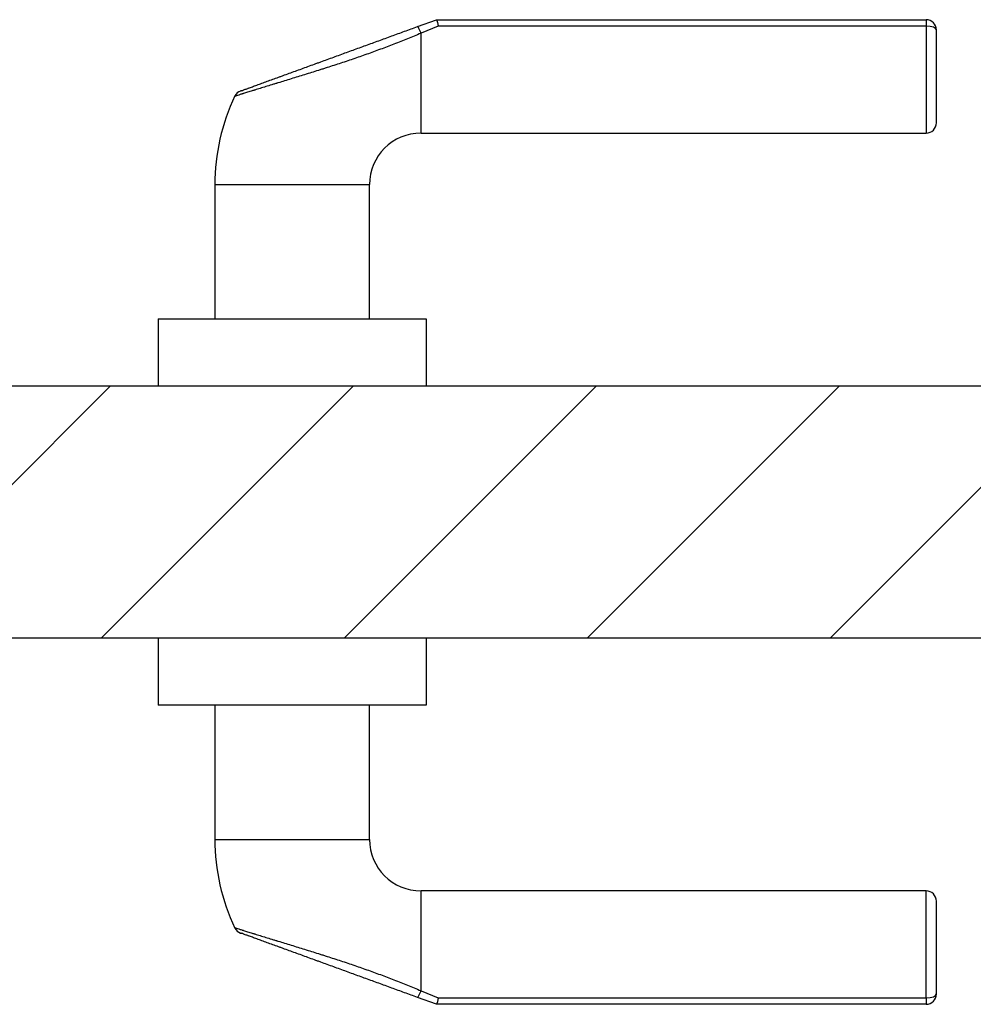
# Model space of a CAD drawing. Header units: millimetres. Extents: x -6500 to 4200, y 0 to 5940.
# Tile 52 of 157: x -2554 to -2368, y 591 to 782. Entities that reach past the tile are written whole.
import ezdxf

# ---------------------------------------------------------------- set-up
doc = ezdxf.new("R2010")
doc.units = ezdxf.units.MM
doc.layers.add('151', color=250, linetype='Continuous')

msp = doc.modelspace()

# ---------------------------------------------------------------- hatches: boundary and pattern name
at = {"layer": '151', "linetype": 'Continuous', "lineweight": -3}
h = msp.add_hatch(dxfattribs=at)
h.set_pattern_fill('ANSI31', color=256, scale=10.5, style=0)
h.set_pattern_definition([(45, (-6500, 0), (-23.57317, 23.57317), [])])
h.paths.add_polyline_path([(-2565.66, 711.02), (-1547.66, 711.02), (-1547.66, 677.02), (-1534.66, 677.02), (-1534.66, 662.02), (-2578.66, 662.02), (-2578.66, 677.02), (-2565.66, 677.02)], flags=0)

# ---------------------------------------------------------------- linework, layer by layer
for p, q in [((-2476.35, 780.68), (-2472.66, 782.02)), ((-2472.66, 782.02), (-2377.66, 782.02)), ((-2377.66, 782.02), (-2377.66, 780.79)), ((-2472.31, 780.79), (-2475.66, 779.38)), ((-2475.66, 760.02), (-2475.66, 779.38)), ((-2377.66, 780.79), (-2472.31, 780.79)), ((-2377.66, 780.79), (-2377.66, 760.02)), ((-2375.66, 762.02), (-2375.66, 780.02)), ((-2475.66, 760.02), (-2377.66, 760.02)), ((-2515.66, 750.02), (-2485.66, 750.02)), ((-2515.66, 750.02), (-2515.66, 724.02)), ((-2485.66, 724.02), (-2485.66, 750.02)), ((-2526.66, 724.02), (-2474.66, 724.02)), ((-2526.66, 724.02), (-2526.66, 711.02)), ((-2474.66, 724.02), (-2474.66, 711.02)), ((-2565.66, 711.02), (-1547.66, 711.02)), ((-1534.66, 662.02), (-2578.66, 662.02)), ((-2526.66, 662.02), (-2526.66, 649.02)), ((-2474.66, 662.02), (-2474.66, 649.02)), ((-2474.66, 649.02), (-2526.66, 649.02)), ((-2515.66, 649.02), (-2515.66, 623.02)), ((-2485.66, 623.02), (-2485.66, 649.02)), ((-2515.66, 623.02), (-2485.66, 623.02)), ((-2475.66, 593.66), (-2475.66, 613.02)), ((-2377.66, 613.02), (-2475.66, 613.02)), ((-2377.66, 592.25), (-2377.66, 613.02)), ((-2375.66, 593.02), (-2375.66, 611.02)), ((-2472.66, 591.02), (-2476.35, 592.36)), ((-2475.66, 593.66), (-2472.31, 592.25)), ((-2472.31, 592.25), (-2377.66, 592.25)), ((-2377.66, 592.25), (-2377.66, 591.02)), ((-2377.66, 591.02), (-2472.66, 591.02))]:
    msp.add_line(p, q, dxfattribs=at)
for centre, radius, start, end in [((-2377.66, 780.02), 2, 0, 90), ((-2475.66, 750.02), 40, 154.5076, 180), ((-2377.66, 762.02), 2, 270, 0), ((-2475.66, 750.02), 10, 90, 180), ((-2475.66, 623.02), 40, 180, 205.4923), ((-2475.66, 623.02), 10, 180, 270), ((-2377.66, 611.02), 2, 0, 90), ((-2377.66, 593.02), 2, 270, 0)]:
    msp.add_arc(centre, radius, start, end, dxfattribs=at)
for centre, major_axis, ratio, start_param, end_param in [((-2475.66, 778.8), (-0.68, 1.88), 0.103375, 4.989122, 6.283185), ((-2377.66, 780.02), (2, 0), 0.384615, 0, 1.570796), ((-2510, 766.3), (-0.68, 1.88), 0.999999, 6.282866, 7.00446), ((-2510, 606.73), (0.68, 1.88), 0.999999, 2.416892, 3.1419), ((-2475.66, 594.24), (0.68, 1.88), 0.103375, 3.141593, 4.435656), ((-2377.66, 593.02), (2, 0), 0.384615, 4.712389, 6.283185)]:
    msp.add_ellipse(centre, major_axis=major_axis, ratio=ratio, start_param=start_param, end_param=end_param, dxfattribs=at)
for points, knots in [([(-2472.66, 782.02), (-2472.65, 782.02), (-2472.64, 782.01), (-2472.63, 781.98), (-2472.61, 781.96), (-2472.6, 781.93), (-2472.6, 781.92), (-2472.59, 781.9), (-2472.59, 781.89), (-2472.58, 781.87), (-2472.57, 781.85), (-2472.55, 781.78), (-2472.54, 781.74), (-2472.51, 781.65), (-2472.5, 781.63), (-2472.49, 781.58), (-2472.49, 781.56), (-2472.48, 781.53), (-2472.48, 781.52), (-2472.45, 781.43), (-2472.44, 781.36), (-2472.41, 781.25), (-2472.4, 781.21), (-2472.39, 781.15), (-2472.38, 781.13), (-2472.37, 781.09), (-2472.37, 781.07), (-2472.36, 781.01), (-2472.35, 780.97), (-2472.33, 780.9), (-2472.33, 780.87), (-2472.32, 780.83), (-2472.31, 780.81), (-2472.31, 780.8), (-2472.31, 780.79), (-2472.31, 780.79)], [0, 0, 0, 0, 0.125, 0.125, 0.25, 0.25, 0.28125, 0.28125, 0.3125, 0.3125, 0.375, 0.375, 0.5, 0.5, 0.5625, 0.5625, 0.59375, 0.59375, 0.625, 0.625, 0.75, 0.75, 0.8125, 0.8125, 0.84375, 0.84375, 0.875, 0.875, 0.9375, 0.9375, 0.96875, 0.984375, 0.992187, 0.992187, 1, 1, 1, 1]), ([(-2475.66, 779.38), (-2476.1, 779.2), (-2476.97, 778.84), (-2478.28, 778.31), (-2479.16, 777.96), (-2480.03, 777.62), (-2480.47, 777.45), (-2481.35, 777.1), (-2481.79, 776.94), (-2482.67, 776.6), (-2483.55, 776.27), (-2484.87, 775.78), (-2486.2, 775.3), (-2487.09, 774.99), (-2487.98, 774.68), (-2488.42, 774.52), (-2489.31, 774.22), (-2489.76, 774.07), (-2490.65, 773.77), (-2491.1, 773.62), (-2491.99, 773.33), (-2492.89, 773.04), (-2493.78, 772.75), (-2494.46, 772.54), (-2494.68, 772.46), (-2495.13, 772.32), (-2495.35, 772.25), (-2496.03, 772.04), (-2496.47, 771.9), (-2497.81, 771.48), (-2498.69, 771.21), (-2499.99, 770.81), (-2500.42, 770.68), (-2501.28, 770.41), (-2501.7, 770.28), (-2502.55, 770.02), (-2502.97, 769.89), (-2503.43, 769.75), (-2503.49, 769.73), (-2503.59, 769.7), (-2503.74, 769.65), (-2504.1, 769.54), (-2504.4, 769.45), (-2505, 769.27), (-2505.39, 769.15), (-2506.14, 768.92), (-2506.51, 768.8), (-2507.23, 768.58), (-2507.57, 768.47), (-2507.95, 768.36), (-2507.99, 768.35), (-2508.07, 768.32), (-2508.2, 768.28), (-2508.48, 768.19), (-2508.71, 768.12), (-2509.16, 767.98), (-2509.44, 767.9), (-2509.83, 767.77), (-2509.96, 767.73), (-2510.11, 767.69), (-2510.14, 767.68), (-2510.2, 767.66), (-2510.23, 767.65), (-2510.32, 767.62), (-2510.37, 767.61), (-2510.65, 767.52), (-2510.84, 767.46), (-2511.18, 767.35), (-2511.33, 767.31), (-2511.46, 767.27), (-2511.47, 767.26), (-2511.5, 767.25), (-2511.51, 767.25), (-2511.55, 767.24), (-2511.58, 767.23), (-2511.64, 767.21), (-2511.68, 767.2), (-2511.77, 767.17), (-2511.8, 767.16), (-2511.8, 767.16), (-2511.8, 767.16), (-2511.8, 767.16)], [0, 0, 0, 0, 0.031233, 0.062467, 0.0937, 0.0937, 0.124933, 0.124933, 0.156166, 0.156166, 0.1874, 0.218633, 0.249866, 0.281099, 0.281099, 0.312333, 0.312333, 0.343566, 0.343566, 0.374799, 0.374799, 0.406032, 0.437266, 0.437266, 0.452882, 0.452882, 0.468499, 0.468499, 0.499732, 0.499732, 0.562199, 0.562199, 0.593432, 0.593432, 0.624665, 0.624665, 0.655899, 0.655899, 0.659803, 0.659803, 0.663707, 0.671515, 0.687132, 0.687132, 0.718365, 0.718365, 0.749598, 0.749598, 0.780832, 0.780832, 0.784736, 0.784736, 0.78864, 0.796448, 0.812065, 0.812065, 0.843298, 0.843298, 0.858915, 0.858915, 0.862819, 0.862819, 0.866723, 0.866723, 0.874531, 0.874531, 0.905765, 0.905765, 0.936998, 0.936998, 0.940902, 0.940902, 0.944806, 0.944806, 0.952615, 0.952615, 0.968231, 0.968231, 0.999464, 0.999464, 1, 1, 1, 1]), ([(-2510.63, 768.2), (-2510.63, 768.2), (-2510.64, 768.2), (-2510.65, 768.19), (-2510.67, 768.19), (-2510.68, 768.18), (-2510.68, 768.18), (-2510.65, 768.19), (-2510.56, 768.22), (-2510.53, 768.24), (-2510.47, 768.26), (-2510.46, 768.26), (-2510.43, 768.27), (-2510.42, 768.28), (-2510.38, 768.29), (-2510.35, 768.3), (-2510.21, 768.35), (-2510.06, 768.41), (-2509.71, 768.53), (-2509.51, 768.61), (-2509.24, 768.71), (-2509.18, 768.73), (-2509.06, 768.77), (-2508.88, 768.84), (-2508.69, 768.9), (-2508.3, 769.05), (-2508.02, 769.15), (-2507.57, 769.31), (-2507.42, 769.37), (-2507.1, 769.48), (-2506.94, 769.54), (-2506.45, 769.72), (-2506.11, 769.84), (-2505.42, 770.1), (-2505.06, 770.23), (-2504.33, 770.49), (-2503.96, 770.63), (-2503.48, 770.8), (-2503.39, 770.84), (-2503.19, 770.91), (-2503.1, 770.94), (-2502.81, 771.05), (-2502.61, 771.12), (-2502.02, 771.33), (-2501.63, 771.48), (-2500.83, 771.77), (-2500.43, 771.91), (-2499.63, 772.2), (-2499.22, 772.35), (-2498, 772.8), (-2497.18, 773.1), (-2496.14, 773.47), (-2495.94, 773.55), (-2495.62, 773.66), (-2495.52, 773.7), (-2495.31, 773.78), (-2494.79, 773.97), (-2493.85, 774.31), (-2492.6, 774.76), (-2491.35, 775.22), (-2490.1, 775.67), (-2488.85, 776.13), (-2487.6, 776.58), (-2486.35, 777.04), (-2485.1, 777.49), (-2483.85, 777.95), (-2482.6, 778.4), (-2481.35, 778.86), (-2480.1, 779.31), (-2478.85, 779.77), (-2477.6, 780.22), (-2476.76, 780.53), (-2476.35, 780.68)], [0, 0, 0, 0, 0.002995, 0.002995, 0.006815, 0.022095, 0.022095, 0.052654, 0.052654, 0.067934, 0.067934, 0.071754, 0.071754, 0.075574, 0.075574, 0.083214, 0.083214, 0.113773, 0.113773, 0.144333, 0.144333, 0.151973, 0.151973, 0.159613, 0.174892, 0.174892, 0.205452, 0.205452, 0.220732, 0.220732, 0.236011, 0.236011, 0.266571, 0.266571, 0.29713, 0.29713, 0.32769, 0.32769, 0.33533, 0.33533, 0.34297, 0.34297, 0.35825, 0.35825, 0.388809, 0.388809, 0.419369, 0.419369, 0.449928, 0.449928, 0.511047, 0.511047, 0.526327, 0.526327, 0.533967, 0.533967, 0.541607, 0.572166, 0.602726, 0.633285, 0.663845, 0.694405, 0.724964, 0.755524, 0.786083, 0.816643, 0.847202, 0.877762, 0.908321, 0.938881, 0.96944, 1, 1, 1, 1]), ([(-2511.8, 605.88), (-2511.8, 605.88), (-2511.8, 605.88), (-2511.8, 605.88), (-2511.77, 605.87), (-2511.68, 605.84), (-2511.64, 605.83), (-2511.58, 605.81), (-2511.55, 605.8), (-2511.51, 605.79), (-2511.5, 605.78), (-2511.47, 605.78), (-2511.46, 605.77), (-2511.33, 605.73), (-2511.18, 605.68), (-2510.84, 605.58), (-2510.65, 605.52), (-2510.37, 605.43), (-2510.32, 605.41), (-2510.23, 605.39), (-2510.2, 605.38), (-2510.14, 605.36), (-2510.11, 605.35), (-2509.96, 605.3), (-2509.83, 605.26), (-2509.44, 605.14), (-2509.16, 605.05), (-2508.71, 604.91), (-2508.48, 604.84), (-2508.2, 604.76), (-2508.07, 604.72), (-2507.99, 604.69), (-2507.95, 604.68), (-2507.57, 604.56), (-2507.23, 604.46), (-2506.51, 604.24), (-2506.14, 604.12), (-2505.39, 603.89), (-2505, 603.77), (-2504.4, 603.59), (-2504.1, 603.49), (-2503.74, 603.38), (-2503.59, 603.34), (-2503.49, 603.3), (-2503.43, 603.29), (-2502.97, 603.14), (-2502.55, 603.02), (-2501.7, 602.76), (-2501.28, 602.63), (-2500.42, 602.36), (-2499.99, 602.23), (-2498.69, 601.83), (-2497.81, 601.55), (-2496.47, 601.14), (-2496.03, 601), (-2495.35, 600.79), (-2495.13, 600.72), (-2494.68, 600.57), (-2494.46, 600.5), (-2493.78, 600.29), (-2492.89, 600), (-2491.99, 599.71), (-2491.1, 599.42), (-2490.65, 599.27), (-2489.76, 598.97), (-2489.31, 598.82), (-2488.42, 598.51), (-2487.98, 598.36), (-2487.09, 598.05), (-2486.2, 597.74), (-2484.87, 597.26), (-2483.55, 596.77), (-2482.67, 596.44), (-2481.79, 596.1), (-2481.35, 595.93), (-2480.47, 595.59), (-2480.03, 595.42), (-2479.16, 595.07), (-2478.28, 594.72), (-2476.97, 594.19), (-2476.1, 593.84), (-2475.66, 593.66)], [0, 0, 0, 0, 0.001402, 0.001402, 0.032609, 0.032609, 0.048212, 0.048212, 0.056013, 0.056013, 0.059914, 0.059914, 0.063815, 0.063815, 0.095021, 0.095021, 0.126227, 0.126227, 0.134029, 0.134029, 0.137929, 0.137929, 0.14183, 0.14183, 0.157433, 0.157433, 0.18864, 0.18864, 0.204243, 0.212044, 0.215945, 0.215945, 0.219846, 0.219846, 0.251052, 0.251052, 0.282258, 0.282258, 0.313464, 0.313464, 0.329067, 0.336869, 0.34077, 0.34077, 0.34467, 0.34467, 0.375877, 0.375877, 0.407083, 0.407083, 0.438289, 0.438289, 0.500701, 0.500701, 0.531907, 0.531907, 0.547511, 0.547511, 0.563114, 0.563114, 0.59432, 0.625526, 0.625526, 0.656732, 0.656732, 0.687938, 0.687938, 0.719144, 0.719144, 0.750351, 0.781557, 0.812763, 0.843969, 0.843969, 0.875175, 0.875175, 0.906381, 0.906381, 0.937588, 0.968794, 1, 1, 1, 1]), ([(-2476.35, 592.36), (-2476.76, 592.51), (-2477.6, 592.82), (-2478.85, 593.27), (-2480.1, 593.73), (-2481.35, 594.18), (-2482.6, 594.64), (-2483.85, 595.09), (-2485.1, 595.55), (-2486.35, 596), (-2487.6, 596.46), (-2488.85, 596.91), (-2490.1, 597.37), (-2491.35, 597.82), (-2492.6, 598.28), (-2493.85, 598.73), (-2494.79, 599.07), (-2495.31, 599.26), (-2495.52, 599.34), (-2495.62, 599.38), (-2495.94, 599.49), (-2496.14, 599.57), (-2497.18, 599.94), (-2498, 600.24), (-2499.22, 600.69), (-2499.63, 600.83), (-2500.43, 601.13), (-2500.83, 601.27), (-2501.63, 601.56), (-2502.02, 601.71), (-2502.61, 601.92), (-2502.81, 601.99), (-2503.1, 602.1), (-2503.19, 602.13), (-2503.39, 602.2), (-2503.48, 602.24), (-2503.96, 602.41), (-2504.33, 602.55), (-2505.06, 602.81), (-2505.42, 602.94), (-2506.11, 603.19), (-2506.45, 603.32), (-2506.94, 603.5), (-2507.1, 603.55), (-2507.42, 603.67), (-2507.57, 603.72), (-2508.02, 603.89), (-2508.3, 603.99), (-2508.69, 604.13), (-2508.88, 604.2), (-2509.06, 604.27), (-2509.18, 604.31), (-2509.24, 604.33), (-2509.51, 604.43), (-2509.71, 604.5), (-2510.06, 604.63), (-2510.21, 604.68), (-2510.35, 604.74), (-2510.38, 604.75), (-2510.42, 604.76), (-2510.43, 604.77), (-2510.46, 604.78), (-2510.47, 604.78), (-2510.53, 604.8), (-2510.56, 604.81), (-2510.65, 604.85), (-2510.68, 604.86), (-2510.68, 604.86), (-2510.67, 604.85), (-2510.65, 604.84), (-2510.64, 604.84), (-2510.63, 604.84), (-2510.63, 604.84)], [0, 0, 0, 0, 0.03056, 0.061119, 0.091679, 0.122238, 0.152798, 0.183357, 0.213917, 0.244476, 0.275036, 0.305595, 0.336155, 0.366715, 0.397274, 0.427834, 0.458393, 0.466033, 0.466033, 0.473673, 0.473673, 0.488953, 0.488953, 0.550072, 0.550072, 0.580631, 0.580631, 0.611191, 0.611191, 0.64175, 0.64175, 0.65703, 0.65703, 0.66467, 0.66467, 0.67231, 0.67231, 0.70287, 0.70287, 0.733429, 0.733429, 0.763989, 0.763989, 0.779268, 0.779268, 0.794548, 0.794548, 0.825108, 0.825108, 0.840387, 0.848027, 0.848027, 0.855667, 0.855667, 0.886227, 0.886227, 0.916786, 0.916786, 0.924426, 0.924426, 0.928246, 0.928246, 0.932066, 0.932066, 0.947346, 0.947346, 0.977905, 0.977905, 0.993185, 0.997005, 0.997005, 1, 1, 1, 1]), ([(-2472.31, 592.25), (-2472.31, 592.24), (-2472.31, 592.24), (-2472.31, 592.23), (-2472.32, 592.21), (-2472.33, 592.17), (-2472.33, 592.14), (-2472.35, 592.07), (-2472.36, 592.03), (-2472.37, 591.97), (-2472.37, 591.95), (-2472.38, 591.9), (-2472.39, 591.88), (-2472.4, 591.82), (-2472.41, 591.79), (-2472.44, 591.67), (-2472.45, 591.6), (-2472.48, 591.52), (-2472.48, 591.51), (-2472.49, 591.47), (-2472.49, 591.46), (-2472.5, 591.41), (-2472.51, 591.38), (-2472.54, 591.3), (-2472.55, 591.25), (-2472.57, 591.19), (-2472.58, 591.17), (-2472.59, 591.15), (-2472.59, 591.14), (-2472.6, 591.12), (-2472.6, 591.11), (-2472.61, 591.08), (-2472.63, 591.06), (-2472.64, 591.03), (-2472.65, 591.02), (-2472.66, 591.02)], [0, 0, 0, 0, 0.007813, 0.007813, 0.015625, 0.03125, 0.0625, 0.0625, 0.125, 0.125, 0.15625, 0.15625, 0.1875, 0.1875, 0.25, 0.25, 0.375, 0.375, 0.40625, 0.40625, 0.4375, 0.4375, 0.5, 0.5, 0.625, 0.625, 0.6875, 0.6875, 0.71875, 0.71875, 0.75, 0.75, 0.875, 0.875, 1, 1, 1, 1])]:
    msp.add_open_spline(points, degree=3, knots=knots, dxfattribs=at)

doc.saveas('drawing.dxf')
